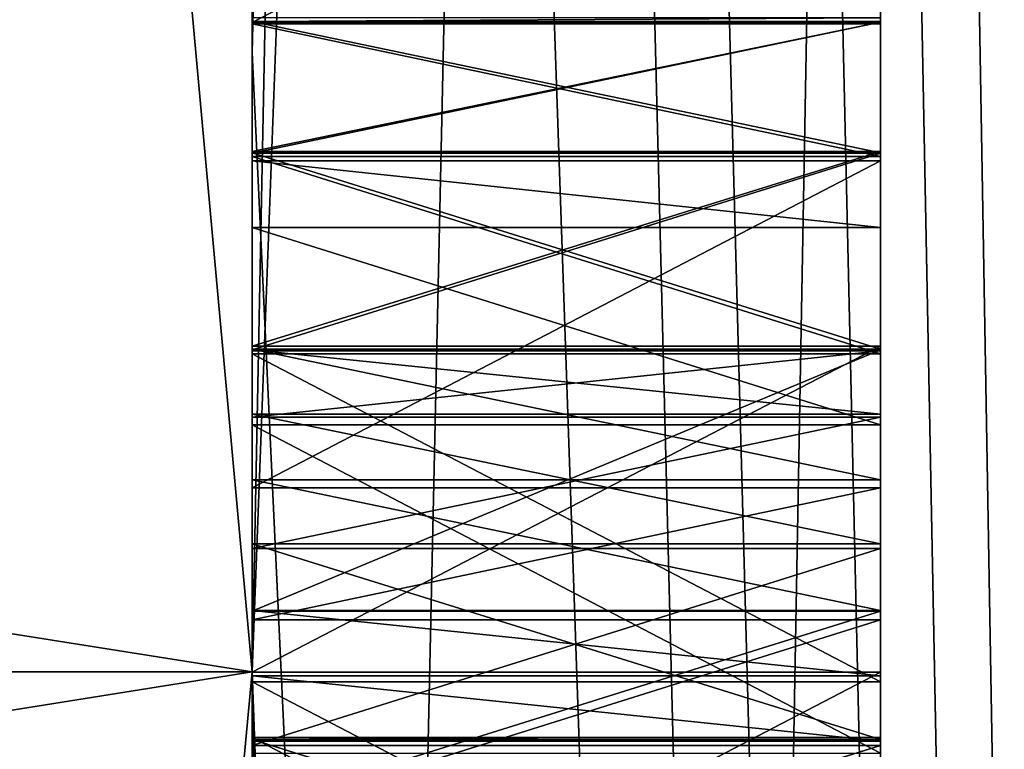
# Model space of a CAD drawing. Header units: millimetres. Extents: x -25 to 90, y -3 to 328.
# Tile 52 of 139: x 40.463 to 40.62, y 49.988 to 50.104. Entities that reach past the tile are written whole.
import ezdxf

# ---------------------------------------------------------------- set-up
doc = ezdxf.new("R2010")
doc.units = ezdxf.units.MM
doc.header["$LTSCALE"] = 65.185185
for name, color, linetype in [('100', 7, 'CONTINUOUS'), ('101', 7, 'CONTINUOUS'), ('112', 7, 'CONTINUOUS'), ('115', 7, 'CONTINUOUS'), ('116', 7, 'CONTINUOUS'), ('119', 7, 'CONTINUOUS'), ('120', 7, 'CONTINUOUS'), ('139', 7, 'CONTINUOUS'), ('140', 7, 'CONTINUOUS'), ('141', 7, 'CONTINUOUS'), ('153', 7, 'CONTINUOUS'), ('154', 7, 'CONTINUOUS'), ('155', 7, 'CONTINUOUS'), ('156', 7, 'CONTINUOUS'), ('157', 7, 'CONTINUOUS'), ('158', 7, 'CONTINUOUS'), ('173', 7, 'CONTINUOUS'), ('174', 7, 'CONTINUOUS'), ('175', 7, 'CONTINUOUS'), ('176', 7, 'CONTINUOUS'), ('177', 7, 'CONTINUOUS'), ('178', 7, 'CONTINUOUS'), ('179', 7, 'CONTINUOUS'), ('180', 7, 'CONTINUOUS'), ('181', 7, 'CONTINUOUS'), ('182', 7, 'CONTINUOUS'), ('183', 7, 'CONTINUOUS'), ('184', 7, 'CONTINUOUS'), ('196', 7, 'CONTINUOUS'), ('197', 7, 'CONTINUOUS'), ('198', 7, 'CONTINUOUS'), ('3', 7, 'CONTINUOUS'), ('301', 7, 'CONTINUOUS'), ('302', 7, 'CONTINUOUS'), ('303', 7, 'CONTINUOUS'), ('304', 7, 'CONTINUOUS'), ('305', 7, 'CONTINUOUS'), ('306', 7, 'CONTINUOUS'), ('307', 7, 'CONTINUOUS'), ('308', 7, 'CONTINUOUS'), ('309', 7, 'CONTINUOUS'), ('328', 7, 'CONTINUOUS'), ('329', 7, 'CONTINUOUS'), ('330', 7, 'CONTINUOUS'), ('331', 7, 'CONTINUOUS'), ('332', 7, 'CONTINUOUS'), ('333', 7, 'CONTINUOUS'), ('397', 7, 'CONTINUOUS'), ('399', 7, 'CONTINUOUS'), ('4', 7, 'CONTINUOUS'), ('404', 7, 'CONTINUOUS'), ('405', 7, 'CONTINUOUS'), ('7', 7, 'CONTINUOUS'), ('728', 7, 'CONTINUOUS'), ('732', 7, 'CONTINUOUS'), ('733', 7, 'CONTINUOUS')]:
    doc.layers.add(name, color=color, linetype=linetype)

msp = doc.modelspace()

# ---------------------------------------------------------------- linework, layer by layer
at = {"layer": '100', "linetype": 'CONTINUOUS'}
for points in [[(40.5, 50, 21), (40.5, 56.4896, 19.97211), (0, 50, 21), (40.5, 50, 21)], [(0, 50, 21), (40.5, 56.4896, 19.97211), (6.77754, 55.3709, 20.30156), (0, 50, 21)], [(40.5, 56.4896, -19.97211), (40.5, 50, -21), (6.78023, 55.37303, -20.301), (40.5, 56.4896, -19.97211)], [(40.5, 50, -21), (0, 50, -21), (6.78023, 55.37303, -20.301), (40.5, 50, -21)]]:
    msp.add_3dface(points, dxfattribs=at)
at = {"layer": '101', "linetype": 'CONTINUOUS'}
for points in [[(40.5, 50, -21), (40.5, 43.5104, -19.97211), (0, 50, -21), (40.5, 50, -21)], [(0, 50, -21), (40.5, 43.5104, -19.97211), (6.77754, 44.62909, -20.30156), (0, 50, -21)], [(40.5, 50, 21), (0, 50, 21), (6.77732, 44.62926, 20.30161), (40.5, 50, 21)], [(40.5, 43.5104, 19.97211), (40.5, 50, 21), (6.77732, 44.62926, 20.30161), (40.5, 43.5104, 19.97211)]]:
    msp.add_3dface(points, dxfattribs=at)
at = {"layer": '112', "linetype": 'CONTINUOUS'}
for points in [[(40.5, 55.03648, -15.49483), (40.5, 55.22419, -16.07227), (40.5, 50, -16.29282), (40.5, 55.03648, -15.49483)], [(40.5, 50, -16.29282), (40.5, 55.22419, -16.07227), (40.5, 50.61444, -16.33848), (40.5, 50, -16.29282)], [(40.5, 50, 16.29282), (40.5, 55.22419, 16.07227), (40.5, 55.03648, 15.49483), (40.5, 50, 16.29282)], [(40.5, 55.22419, 16.07227), (40.5, 50, 16.29282), (40.5, 49.35431, 16.3381), (40.5, 55.22419, 16.07227)], [(40.5, 50.54157, 16.34106), (40.5, 55.22419, 16.07227), (40.5, 49.40637, 16.33962), (40.5, 50.54157, 16.34106)], [(40.5, 55.22419, 16.07227), (40.5, 49.35431, 16.3381), (40.5, 49.40637, 16.33962), (40.5, 55.22419, 16.07227)], [(40.5, 52.64471, -16.69178), (40.5, 50, -16.9), (40.5, 50.62186, -16.83853), (40.5, 52.64471, -16.69178)], [(40.5, 50, 16.9), (40.5, 52.64471, 16.69178), (40.5, 50.43224, 16.84472), (40.5, 50, 16.9)], [(40.5, 50.62186, -16.83853), (40.5, 50, -16.9), (40.5, 50.58022, -16.84002), (40.5, 50.62186, -16.83853)], [(40.5, 44.77581, -16.07227), (40.5, 50, -16.29282), (40.5, 50.61444, -16.33848), (40.5, 44.77581, -16.07227)], [(40.5, 50.55198, -16.34071), (40.5, 44.77581, -16.07227), (40.5, 50.61444, -16.33848), (40.5, 50.55198, -16.34071)], [(40.5, 50, -16.9), (40.5, 50.32013, -16.84707), (40.5, 50.58022, -16.84002), (40.5, 50, -16.9)], [(40.5, 49.47925, -16.34176), (40.5, 44.77581, -16.07227), (40.5, 50.55198, -16.34071), (40.5, 49.47925, -16.34176)], [(40.5, 50.31248, -16.34713), (40.5, 49.47925, -16.34176), (40.5, 50.55198, -16.34071), (40.5, 50.31248, -16.34713)], [(40.5, 50.48951, 16.34268), (40.5, 50.54157, 16.34106), (40.5, 49.5209, 16.34298), (40.5, 50.48951, 16.34268)], [(40.5, 49.5209, 16.34298), (40.5, 50.54157, 16.34106), (40.5, 49.40637, 16.33962), (40.5, 49.5209, 16.34298)], [(40.5, 50.29165, 16.34742), (40.5, 50.48951, 16.34268), (40.5, 49.58338, 16.34481), (40.5, 50.29165, 16.34742)], [(40.5, 49.58338, 16.34481), (40.5, 50.48951, 16.34268), (40.5, 49.5209, 16.34298), (40.5, 49.58338, 16.34481)], [(40.5, 50.39059, 16.84602), (40.5, 50, 16.9), (40.5, 50.43224, 16.84472), (40.5, 50.39059, 16.84602)], [(40.5, 50, 16.9), (40.5, 50.39059, 16.84602), (40.5, 50.2477, 16.8482), (40.5, 50, 16.9)], [(40.5, 50.32013, -16.84707), (40.5, 50, -16.9), (40.5, 50.25764, -16.84803), (40.5, 50.32013, -16.84707)], [(40.5, 49.54172, -16.34391), (40.5, 49.47925, -16.34176), (40.5, 50.31248, -16.34713), (40.5, 49.54172, -16.34391)], [(40.5, 49.54172, -16.34391), (40.5, 50.31248, -16.34713), (40.5, 50.24999, -16.34809), (40.5, 49.54172, -16.34391)], [(40.5, 50.23958, 16.34827), (40.5, 50.29165, 16.34742), (40.5, 49.77083, 16.34953), (40.5, 50.23958, 16.34827)], [(40.5, 49.77083, 16.34953), (40.5, 50.29165, 16.34742), (40.5, 49.58338, 16.34481), (40.5, 49.77083, 16.34953)], [(40.5, 50, -16.9), (40.5, 49.93495, -16.84989), (40.5, 50.25764, -16.84803), (40.5, 50, -16.9)], [(40.5, 49.98709, -16.83951), (40.5, 50.03933, -16.80787), (40.5, 50.25764, -16.84803), (40.5, 49.98709, -16.83951)], [(40.5, 50.25764, -16.84803), (40.5, 50.03933, -16.80787), (40.5, 50.194, -16.77453), (40.5, 50.25764, -16.84803)], [(40.5, 49.93495, -16.84989), (40.5, 49.98709, -16.83951), (40.5, 50.25764, -16.84803), (40.5, 49.93495, -16.84989)], [(40.5, 50.10346, -16.48904), (40.5, 50.0829, -16.43574), (40.5, 50.25633, -16.76293), (40.5, 50.10346, -16.48904)], [(40.5, 50.25633, -16.76293), (40.5, 50.0829, -16.43574), (40.5, 50.24999, -16.34809), (40.5, 50.25633, -16.76293)], [(40.5, 50.10319, -16.54223), (40.5, 50.10346, -16.48904), (40.5, 50.25633, -16.76293), (40.5, 50.10319, -16.54223)], [(40.5, 50.1927, -16.68943), (40.5, 50.10319, -16.54223), (40.5, 50.25633, -16.76293), (40.5, 50.1927, -16.68943)], [(40.5, 49.89583, -16.34968), (40.5, 49.54172, -16.34391), (40.5, 50.24999, -16.34809), (40.5, 49.89583, -16.34968)], [(40.5, 49.94792, -16.34995), (40.5, 49.89583, -16.34968), (40.5, 50.24999, -16.34809), (40.5, 49.94792, -16.34995)], [(40.5, 49.99995, -16.36085), (40.5, 49.94792, -16.34995), (40.5, 50.24999, -16.34809), (40.5, 49.99995, -16.36085)], [(40.5, 50.05187, -16.39303), (40.5, 49.99995, -16.36085), (40.5, 50.24999, -16.34809), (40.5, 50.05187, -16.39303)], [(40.5, 50.0829, -16.43574), (40.5, 50.05187, -16.39303), (40.5, 50.24999, -16.34809), (40.5, 50.0829, -16.43574)], [(40.5, 50.24683, 16.79501), (40.5, 50, 16.9), (40.5, 50.2477, 16.8482), (40.5, 50.24683, 16.79501)], [(40.5, 50, 16.9), (40.5, 50.24683, 16.79501), (40.5, 50.15549, 16.69081), (40.5, 50, 16.9)], [(40.5, 50.10417, 16.35027), (40.5, 50.23958, 16.34827), (40.5, 49.98958, 16.35002), (40.5, 50.10417, 16.35027)], [(40.5, 49.98958, 16.35002), (40.5, 50.23958, 16.34827), (40.5, 49.9375, 16.3499), (40.5, 49.98958, 16.35002)], [(40.5, 49.9375, 16.3499), (40.5, 50.23958, 16.34827), (40.5, 49.82292, 16.34965), (40.5, 49.9375, 16.3499)], [(40.5, 49.82292, 16.34965), (40.5, 50.23958, 16.34827), (40.5, 49.77083, 16.34953), (40.5, 49.82292, 16.34965)], [(40.5, 50.0708, -16.76547), (40.5, 50.08138, -16.73361), (40.5, 50.194, -16.77453), (40.5, 50.0708, -16.76547)], [(40.5, 50.194, -16.77453), (40.5, 50.08138, -16.73361), (40.5, 50.1927, -16.68943), (40.5, 50.194, -16.77453)], [(40.5, 50.03933, -16.80787), (40.5, 50.0708, -16.76547), (40.5, 50.194, -16.77453), (40.5, 50.03933, -16.80787)], [(40.5, 50.05067, -16.62707), (40.5, 50.08208, -16.59531), (40.5, 50.1927, -16.68943), (40.5, 50.05067, -16.62707)], [(40.5, 50.08208, -16.59531), (40.5, 50.10319, -16.54223), (40.5, 50.1927, -16.68943), (40.5, 50.08208, -16.59531)], [(40.5, 49.99843, -16.65872), (40.5, 50.05067, -16.62707), (40.5, 50.1927, -16.68943), (40.5, 49.99843, -16.65872)], [(40.5, 49.94629, -16.66909), (40.5, 49.99843, -16.65872), (40.5, 50.1927, -16.68943), (40.5, 49.94629, -16.66909)], [(40.5, 49.89421, -16.66883), (40.5, 49.94629, -16.66909), (40.5, 50.1927, -16.68943), (40.5, 49.89421, -16.66883)], [(40.5, 49.78988, -16.70021), (40.5, 49.89421, -16.66883), (40.5, 50.1927, -16.68943), (40.5, 49.78988, -16.70021)], [(40.5, 50.08138, -16.73361), (40.5, 49.78988, -16.70021), (40.5, 50.1927, -16.68943), (40.5, 50.08138, -16.73361)], [(40.5, 50.10341, 16.6907), (40.5, 50, 16.9), (40.5, 50.15549, 16.69081), (40.5, 50.10341, 16.6907)], [(40.5, 50.10357, 16.61623), (40.5, 50.10417, 16.35027), (40.5, 49.98901, 16.60534), (40.5, 50.10357, 16.61623)], [(40.5, 49.98901, 16.60534), (40.5, 50.10417, 16.35027), (40.5, 49.98958, 16.35002), (40.5, 49.98901, 16.60534)], [(40.5, 50.08269, 16.63746), (40.5, 50.10357, 16.61623), (40.5, 50.00978, 16.6373), (40.5, 50.08269, 16.63746)], [(40.5, 50.00978, 16.6373), (40.5, 50.10357, 16.61623), (40.5, 49.99938, 16.62664), (40.5, 50.00978, 16.6373)], [(40.5, 49.99938, 16.62664), (40.5, 50.10357, 16.61623), (40.5, 49.98901, 16.60534), (40.5, 49.99938, 16.62664)], [(40.5, 50.10348, 16.65878), (40.5, 50.0826, 16.68001), (40.5, 50.10341, 16.6907), (40.5, 50.10348, 16.65878)], [(40.5, 50.05132, 16.69058), (40.5, 50, 16.9), (40.5, 50.10341, 16.6907), (40.5, 50.05132, 16.69058)], [(40.5, 50.0826, 16.68001), (40.5, 50.05132, 16.69058), (40.5, 50.10341, 16.6907), (40.5, 50.0826, 16.68001)], [(40.5, 50.05142, 16.64803), (40.5, 50.08269, 16.63746), (40.5, 50.03059, 16.64798), (40.5, 50.05142, 16.64803)], [(40.5, 50.03059, 16.64798), (40.5, 50.08269, 16.63746), (40.5, 50.00978, 16.6373), (40.5, 50.03059, 16.64798)], [(40.5, 50.0293, -16.73335), (40.5, 49.78988, -16.70021), (40.5, 50.08138, -16.73361), (40.5, 50.0293, -16.73335)], [(40.5, 50.00966, 16.69049), (40.5, 50, 16.9), (40.5, 50.05132, 16.69058), (40.5, 50.00966, 16.69049)], [(40.5, 49.80013, -16.73218), (40.5, 49.78988, -16.70021), (40.5, 50.0293, -16.73335), (40.5, 49.80013, -16.73218)], [(40.5, 49.8208, -16.7642), (40.5, 49.80013, -16.73218), (40.5, 50.0293, -16.73335), (40.5, 49.8208, -16.7642)], [(40.5, 50.0083, -16.76515), (40.5, 49.8208, -16.7642), (40.5, 50.0293, -16.73335), (40.5, 50.0083, -16.76515)], [(40.5, 49.88466, 16.69021), (40.5, 50, 16.9), (40.5, 50.00966, 16.69049), (40.5, 49.88466, 16.69021)], [(40.5, 49.97843, 16.67978), (40.5, 49.88466, 16.69021), (40.5, 50.00966, 16.69049), (40.5, 49.97843, 16.67978)], [(40.5, 49.85194, -16.78563), (40.5, 49.8208, -16.7642), (40.5, 50.0083, -16.76515), (40.5, 49.85194, -16.78563)], [(40.5, 49.97694, -16.78627), (40.5, 49.85194, -16.78563), (40.5, 50.0083, -16.76515), (40.5, 49.97694, -16.78627)], [(40.5, 50, -16.29282), (40.5, 44.77581, -16.07227), (40.5, 44.96352, -15.49483), (40.5, 50, -16.29282)], [(40.5, 50, -16.9), (40.5, 47.35529, -16.69178), (40.5, 49.46205, -16.84146), (40.5, 50, -16.9)], [(40.5, 50, -16.9), (40.5, 49.46205, -16.84146), (40.5, 49.52452, -16.84361), (40.5, 50, -16.9)], [(40.5, 50, -16.9), (40.5, 49.52452, -16.84361), (40.5, 49.89329, -16.84967), (40.5, 50, -16.9)], [(40.5, 49.93495, -16.84989), (40.5, 50, -16.9), (40.5, 49.89329, -16.84967), (40.5, 49.93495, -16.84989)], [(40.5, 44.77581, 16.07227), (40.5, 50, 16.9), (40.5, 49.42794, 16.67018), (40.5, 44.77581, 16.07227)], [(40.5, 49.84299, 16.69012), (40.5, 50, 16.9), (40.5, 49.88466, 16.69021), (40.5, 49.84299, 16.69012)], [(40.5, 50, 16.9), (40.5, 49.84299, 16.69012), (40.5, 49.55258, 16.68448), (40.5, 50, 16.9)], [(40.5, 49.42794, 16.67018), (40.5, 50, 16.9), (40.5, 49.4901, 16.68265), (40.5, 49.42794, 16.67018)], [(40.5, 49.4901, 16.68265), (40.5, 50, 16.9), (40.5, 49.55258, 16.68448), (40.5, 49.4901, 16.68265)], [(40.5, 44.96352, 15.49483), (40.5, 44.77581, 16.07227), (40.5, 50, 16.29282), (40.5, 44.96352, 15.49483)], [(40.5, 50, 16.29282), (40.5, 44.77581, 16.07227), (40.5, 49.35431, 16.3381), (40.5, 50, 16.29282)]]:
    msp.add_3dface(points, dxfattribs=at)
at = {"layer": '115', "linetype": 'CONTINUOUS'}
for points in [[(40.5, 45.30261, -19.31948), (40.5, 57.08937, -18.57549), (40.71787, 57.15094, -18.7652), (40.5, 45.30261, -19.31948)], [(40.5, 45.30261, -19.31948), (40.71787, 57.15094, -18.7652), (40.71787, 45.24081, -19.50945), (40.5, 45.30261, -19.31948)], [(40.5, 57.08937, 18.57549), (40.5, 45.30261, 19.31948), (40.71787, 57.15094, 18.7652), (40.5, 57.08937, 18.57549)], [(40.5, 45.30261, 19.31948), (40.71787, 45.24081, 19.50945), (40.71787, 57.15094, 18.7652), (40.5, 45.30261, 19.31948)]]:
    msp.add_3dface(points, dxfattribs=at)
at = {"layer": '116', "linetype": 'CONTINUOUS'}
for points in [[(40.5, 56.93018, 17.45206), (40.68118, 57.03009, 17.19714), (40.68118, 46.24891, 18.19596), (40.5, 56.93018, 17.45206)], [(40.5, 51.4969, -18.71794), (40.5, 50.09863, -18.77744), (40.68118, 57.03009, -17.19714), (40.5, 51.4969, -18.71794)], [(40.5, 50.09863, -18.77744), (40.5, 48.69976, -18.73263), (40.68118, 57.03009, -17.19714), (40.5, 50.09863, -18.77744)], [(40.5, 48.69976, -18.73263), (40.68118, 46.24891, -18.19596), (40.68118, 57.03009, -17.19714), (40.5, 48.69976, -18.73263)], [(40.5, 55.61103, 17.91977), (40.5, 56.93018, 17.45206), (40.68118, 46.24891, 18.19596), (40.5, 55.61103, 17.91977)], [(40.5, 54.26082, 18.2879), (40.5, 55.61103, 17.91977), (40.68118, 46.24891, 18.19596), (40.5, 54.26082, 18.2879)], [(40.5, 52.88685, 18.55446), (40.5, 54.26082, 18.2879), (40.68118, 46.24891, 18.19596), (40.5, 52.88685, 18.55446)], [(40.5, 51.4969, 18.71794), (40.5, 52.88685, 18.55446), (40.68118, 46.24891, 18.19596), (40.5, 51.4969, 18.71794)], [(40.5, 50.09863, 18.77744), (40.5, 51.4969, 18.71794), (40.68118, 46.24891, 18.19596), (40.5, 50.09863, 18.77744)], [(40.5, 48.69976, 18.73263), (40.5, 50.09863, 18.77744), (40.68118, 46.24891, 18.19596), (40.5, 48.69976, 18.73263)]]:
    msp.add_3dface(points, dxfattribs=at)
at = {"layer": '119', "linetype": 'CONTINUOUS'}
for points in [[(40.7, 55.28419, -16.26307), (40.7, 44.71581, -16.26307), (40.5, 52.64471, -16.69178), (40.7, 55.28419, -16.26307)], [(40.7, 44.71581, -16.26307), (40.5, 50, -16.9), (40.5, 52.64471, -16.69178), (40.7, 44.71581, -16.26307)], [(40.7, 44.71581, -16.26307), (40.5, 47.35529, -16.69178), (40.5, 50, -16.9), (40.7, 44.71581, -16.26307)]]:
    msp.add_3dface(points, dxfattribs=at)
at = {"layer": '120', "linetype": 'CONTINUOUS'}
for points in [[(40.5, 52.64471, 16.69178), (40.5, 50, 16.9), (40.7, 55.28419, 16.26307), (40.5, 52.64471, 16.69178)], [(40.5, 50, 16.9), (40.7, 44.71581, 16.26307), (40.7, 55.28419, 16.26307), (40.5, 50, 16.9)], [(40.5, 50, 16.9), (40.5, 44.77581, 16.07227), (40.7, 44.71581, 16.26307), (40.5, 50, 16.9)]]:
    msp.add_3dface(points, dxfattribs=at)
at = {"layer": '139', "linetype": 'CONTINUOUS'}
for points in [[(40.5, 50.08208, -16.59531), (40.5, 50.05067, -16.62707), (40.6, 50.05067, -16.62707), (40.5, 50.08208, -16.59531)], [(40.6, 50.08208, -16.59531), (40.5, 50.08208, -16.59531), (40.6, 50.05067, -16.62707), (40.6, 50.08208, -16.59531)]]:
    msp.add_3dface(points, dxfattribs=at)
at = {"layer": '140', "linetype": 'CONTINUOUS'}
for points in [[(40.5, 50.05067, -16.62707), (40.5, 49.99843, -16.65872), (40.6, 49.99843, -16.65872), (40.5, 50.05067, -16.62707)], [(40.6, 50.05067, -16.62707), (40.5, 50.05067, -16.62707), (40.6, 49.99843, -16.65872), (40.6, 50.05067, -16.62707)]]:
    msp.add_3dface(points, dxfattribs=at)
at = {"layer": '141', "linetype": 'CONTINUOUS'}
for points in [[(40.5, 49.99843, -16.65872), (40.5, 49.94629, -16.66909), (40.6, 49.94629, -16.66909), (40.5, 49.99843, -16.65872)], [(40.6, 49.99843, -16.65872), (40.5, 49.99843, -16.65872), (40.6, 49.94629, -16.66909), (40.6, 49.99843, -16.65872)]]:
    msp.add_3dface(points, dxfattribs=at)
at = {"layer": '153', "linetype": 'CONTINUOUS'}
for points in [[(40.5, 49.97694, -16.78627), (40.5, 50.0083, -16.76515), (40.6, 50.0083, -16.76515), (40.5, 49.97694, -16.78627)], [(40.6, 49.97694, -16.78627), (40.5, 49.97694, -16.78627), (40.6, 50.0083, -16.76515), (40.6, 49.97694, -16.78627)]]:
    msp.add_3dface(points, dxfattribs=at)
at = {"layer": '154', "linetype": 'CONTINUOUS'}
for points in [[(40.5, 50.0083, -16.76515), (40.5, 50.0293, -16.73335), (40.6, 50.0293, -16.73335), (40.5, 50.0083, -16.76515)], [(40.6, 50.0083, -16.76515), (40.5, 50.0083, -16.76515), (40.6, 50.0293, -16.73335), (40.6, 50.0083, -16.76515)]]:
    msp.add_3dface(points, dxfattribs=at)
at = {"layer": '155', "linetype": 'CONTINUOUS'}
for points in [[(40.5, 50.0293, -16.73335), (40.5, 50.08138, -16.73361), (40.6, 50.08138, -16.73361), (40.5, 50.0293, -16.73335)], [(40.6, 50.0293, -16.73335), (40.5, 50.0293, -16.73335), (40.6, 50.08138, -16.73361), (40.6, 50.0293, -16.73335)]]:
    msp.add_3dface(points, dxfattribs=at)
at = {"layer": '156', "linetype": 'CONTINUOUS'}
for points in [[(40.5, 50.08138, -16.73361), (40.5, 50.0708, -16.76547), (40.6, 50.0708, -16.76547), (40.5, 50.08138, -16.73361)], [(40.6, 50.08138, -16.73361), (40.5, 50.08138, -16.73361), (40.6, 50.0708, -16.76547), (40.6, 50.08138, -16.73361)]]:
    msp.add_3dface(points, dxfattribs=at)
at = {"layer": '157', "linetype": 'CONTINUOUS'}
for points in [[(40.5, 50.0708, -16.76547), (40.5, 50.03933, -16.80787), (40.6, 50.03933, -16.80787), (40.5, 50.0708, -16.76547)], [(40.6, 50.0708, -16.76547), (40.5, 50.0708, -16.76547), (40.6, 50.03933, -16.80787), (40.6, 50.0708, -16.76547)]]:
    msp.add_3dface(points, dxfattribs=at)
at = {"layer": '158', "linetype": 'CONTINUOUS'}
for points in [[(40.5, 50.03933, -16.80787), (40.5, 49.98709, -16.83951), (40.6, 49.98709, -16.83951), (40.5, 50.03933, -16.80787)], [(40.6, 50.03933, -16.80787), (40.5, 50.03933, -16.80787), (40.6, 49.98709, -16.83951), (40.6, 50.03933, -16.80787)]]:
    msp.add_3dface(points, dxfattribs=at)
at = {"layer": '173', "linetype": 'CONTINUOUS'}
for points in [[(40.5, 49.94792, -16.34995), (40.5, 49.99995, -16.36085), (40.6, 49.99995, -16.36085), (40.5, 49.94792, -16.34995)], [(40.6, 49.94792, -16.34995), (40.5, 49.94792, -16.34995), (40.6, 49.99995, -16.36085), (40.6, 49.94792, -16.34995)]]:
    msp.add_3dface(points, dxfattribs=at)
at = {"layer": '174', "linetype": 'CONTINUOUS'}
for points in [[(40.5, 49.99995, -16.36085), (40.5, 50.05187, -16.39303), (40.6, 50.05187, -16.39303), (40.5, 49.99995, -16.36085)], [(40.6, 49.99995, -16.36085), (40.5, 49.99995, -16.36085), (40.6, 50.05187, -16.39303), (40.6, 49.99995, -16.36085)]]:
    msp.add_3dface(points, dxfattribs=at)
at = {"layer": '175', "linetype": 'CONTINUOUS'}
for points in [[(40.5, 50.05187, -16.39303), (40.5, 50.0829, -16.43574), (40.6, 50.0829, -16.43574), (40.5, 50.05187, -16.39303)], [(40.6, 50.05187, -16.39303), (40.5, 50.05187, -16.39303), (40.6, 50.0829, -16.43574), (40.6, 50.05187, -16.39303)]]:
    msp.add_3dface(points, dxfattribs=at)
at = {"layer": '176', "linetype": 'CONTINUOUS'}
for points in [[(40.5, 50.0829, -16.43574), (40.5, 50.10346, -16.48904), (40.6, 50.10346, -16.48904), (40.5, 50.0829, -16.43574)], [(40.6, 50.0829, -16.43574), (40.5, 50.0829, -16.43574), (40.6, 50.10346, -16.48904), (40.6, 50.0829, -16.43574)]]:
    msp.add_3dface(points, dxfattribs=at)
at = {"layer": '177', "linetype": 'CONTINUOUS'}
for points in [[(40.5, 50.10346, -16.48904), (40.5, 50.10319, -16.54223), (40.6, 50.10319, -16.54223), (40.5, 50.10346, -16.48904)], [(40.6, 50.10346, -16.48904), (40.5, 50.10346, -16.48904), (40.6, 50.10319, -16.54223), (40.6, 50.10346, -16.48904)]]:
    msp.add_3dface(points, dxfattribs=at)
at = {"layer": '178', "linetype": 'CONTINUOUS'}
for points in [[(40.5, 50.10319, -16.54223), (40.5, 50.08208, -16.59531), (40.6, 50.08208, -16.59531), (40.5, 50.10319, -16.54223)], [(40.5, 50.10319, -16.54223), (40.6, 50.08208, -16.59531), (40.6, 50.10319, -16.54223), (40.5, 50.10319, -16.54223)]]:
    msp.add_3dface(points, dxfattribs=at)
at = {"layer": '179', "linetype": 'CONTINUOUS'}
for points in [[(40.6, 50.04058, -16.56319), (40.5, 50.04058, -16.56319), (40.6, 50.05116, -16.53133), (40.6, 50.04058, -16.56319)], [(40.6, 50.05116, -16.53133), (40.5, 50.04058, -16.56319), (40.5, 50.05116, -16.53133), (40.6, 50.05116, -16.53133)]]:
    msp.add_3dface(points, dxfattribs=at)
at = {"layer": '180', "linetype": 'CONTINUOUS'}
for points in [[(40.6, 50.05116, -16.53133), (40.5, 50.05116, -16.53133), (40.6, 50.05132, -16.49941), (40.6, 50.05116, -16.53133)], [(40.6, 50.05132, -16.49941), (40.5, 50.05116, -16.53133), (40.5, 50.05132, -16.49941), (40.6, 50.05132, -16.49941)]]:
    msp.add_3dface(points, dxfattribs=at)
at = {"layer": '181', "linetype": 'CONTINUOUS'}
for points in [[(40.6, 50.05132, -16.49941), (40.5, 50.05132, -16.49941), (40.6, 50.04107, -16.46744), (40.6, 50.05132, -16.49941)], [(40.6, 50.04107, -16.46744), (40.5, 50.05132, -16.49941), (40.5, 50.04107, -16.46744), (40.6, 50.04107, -16.46744)]]:
    msp.add_3dface(points, dxfattribs=at)
at = {"layer": '182', "linetype": 'CONTINUOUS'}
for points in [[(40.6, 50.04107, -16.46744), (40.5, 50.04107, -16.46744), (40.6, 50.0204, -16.43542), (40.6, 50.04107, -16.46744)], [(40.6, 50.0204, -16.43542), (40.5, 50.04107, -16.46744), (40.5, 50.0204, -16.43542), (40.6, 50.0204, -16.43542)]]:
    msp.add_3dface(points, dxfattribs=at)
at = {"layer": '183', "linetype": 'CONTINUOUS'}
for points in [[(40.6, 50.0204, -16.43542), (40.5, 50.0204, -16.43542), (40.6, 49.98926, -16.41399), (40.6, 50.0204, -16.43542)], [(40.6, 49.98926, -16.41399), (40.5, 50.0204, -16.43542), (40.5, 49.98926, -16.41399), (40.6, 49.98926, -16.41399)]]:
    msp.add_3dface(points, dxfattribs=at)
at = {"layer": '184', "linetype": 'CONTINUOUS'}
for points in [[(40.6, 49.98926, -16.41399), (40.5, 49.98926, -16.41399), (40.6, 49.95806, -16.40319), (40.6, 49.98926, -16.41399)], [(40.6, 49.95806, -16.40319), (40.5, 49.98926, -16.41399), (40.5, 49.95806, -16.40319), (40.6, 49.95806, -16.40319)]]:
    msp.add_3dface(points, dxfattribs=at)
at = {"layer": '196', "linetype": 'CONTINUOUS'}
for points in [[(40.6, 49.95698, -16.61595), (40.5, 49.95698, -16.61595), (40.6, 49.98828, -16.60548), (40.6, 49.95698, -16.61595)], [(40.6, 49.98828, -16.60548), (40.5, 49.95698, -16.61595), (40.5, 49.98828, -16.60548), (40.6, 49.98828, -16.60548)]]:
    msp.add_3dface(points, dxfattribs=at)
at = {"layer": '197', "linetype": 'CONTINUOUS'}
for points in [[(40.6, 49.98828, -16.60548), (40.5, 49.98828, -16.60548), (40.6, 50.01964, -16.58436), (40.6, 49.98828, -16.60548)], [(40.6, 50.01964, -16.58436), (40.5, 49.98828, -16.60548), (40.5, 50.01964, -16.58436), (40.6, 50.01964, -16.58436)]]:
    msp.add_3dface(points, dxfattribs=at)
at = {"layer": '198', "linetype": 'CONTINUOUS'}
for points in [[(40.5, 50.04058, -16.56319), (40.6, 50.04058, -16.56319), (40.5, 50.01964, -16.58436), (40.5, 50.04058, -16.56319)], [(40.6, 50.04058, -16.56319), (40.6, 50.01964, -16.58436), (40.5, 50.01964, -16.58436), (40.6, 50.04058, -16.56319)]]:
    msp.add_3dface(points, dxfattribs=at)
at = {"layer": '3', "color": 7, "linetype": 'CONTINUOUS', "true_color": 0x0833a0}
for points in [[(39.5, 50, 18.75), (39.5, 61.02112, 15.16896), (40.5, 50, 18.75), (39.5, 50, 18.75)], [(40.5, 50, 18.75), (39.5, 61.02112, 15.16896), (40.5, 51.47104, 18.6922), (40.5, 50, 18.75)], [(39.5, 61.02112, -15.16896), (39.5, 50, -18.75), (40.5, 61.02109, -15.16898), (39.5, 61.02112, -15.16896)], [(40.5, 61.02109, -15.16898), (39.5, 50, -18.75), (40.5, 59.79663, -15.98714), (40.5, 61.02109, -15.16898)], [(40.5, 59.79663, -15.98714), (39.5, 50, -18.75), (40.5, 58.51266, -16.7062), (40.5, 59.79663, -15.98714)], [(40.5, 58.51266, -16.7062), (39.5, 50, -18.75), (40.5, 57.17492, -17.3229), (40.5, 58.51266, -16.7062)], [(40.5, 57.17492, -17.3229), (39.5, 50, -18.75), (40.5, 55.79441, -17.83219), (40.5, 57.17492, -17.3229)], [(40.5, 55.79441, -17.83219), (39.5, 50, -18.75), (40.5, 54.37685, -18.232), (40.5, 55.79441, -17.83219)], [(40.5, 54.37685, -18.232), (39.5, 50, -18.75), (40.5, 52.93336, -18.51913), (40.5, 54.37685, -18.232)], [(40.5, 52.93336, -18.51913), (39.5, 50, -18.75), (40.5, 51.47104, -18.6922), (40.5, 52.93336, -18.51913)], [(40.5, 51.47104, -18.6922), (39.5, 50, -18.75), (40.5, 50, -18.75), (40.5, 51.47104, -18.6922)]]:
    msp.add_3dface(points, dxfattribs=at)
at = {"layer": '301', "linetype": 'CONTINUOUS'}
for points in [[(40.5, 50.10417, 16.35027), (40.5, 50.10357, 16.61623), (40.6, 50.10417, 16.35027), (40.5, 50.10417, 16.35027)], [(40.6, 50.10417, 16.35027), (40.5, 50.10357, 16.61623), (40.6, 50.10357, 16.61623), (40.6, 50.10417, 16.35027)]]:
    msp.add_3dface(points, dxfattribs=at)
at = {"layer": '302', "linetype": 'CONTINUOUS'}
for points in [[(40.5, 50.10357, 16.61623), (40.5, 50.08269, 16.63746), (40.6, 50.08269, 16.63746), (40.5, 50.10357, 16.61623)], [(40.6, 50.10357, 16.61623), (40.5, 50.10357, 16.61623), (40.6, 50.08269, 16.63746), (40.6, 50.10357, 16.61623)]]:
    msp.add_3dface(points, dxfattribs=at)
at = {"layer": '303', "linetype": 'CONTINUOUS'}
for points in [[(40.5, 50.08269, 16.63746), (40.5, 50.05142, 16.64803), (40.6, 50.05142, 16.64803), (40.5, 50.08269, 16.63746)], [(40.6, 50.08269, 16.63746), (40.5, 50.08269, 16.63746), (40.6, 50.05142, 16.64803), (40.6, 50.08269, 16.63746)]]:
    msp.add_3dface(points, dxfattribs=at)
at = {"layer": '304', "linetype": 'CONTINUOUS'}
for points in [[(40.5, 50.05142, 16.64803), (40.5, 50.03059, 16.64798), (40.6, 50.03059, 16.64798), (40.5, 50.05142, 16.64803)], [(40.6, 50.05142, 16.64803), (40.5, 50.05142, 16.64803), (40.6, 50.03059, 16.64798), (40.6, 50.05142, 16.64803)]]:
    msp.add_3dface(points, dxfattribs=at)
at = {"layer": '305', "linetype": 'CONTINUOUS'}
for points in [[(40.5, 50.03059, 16.64798), (40.5, 50.00978, 16.6373), (40.6, 50.00978, 16.6373), (40.5, 50.03059, 16.64798)], [(40.6, 50.03059, 16.64798), (40.5, 50.03059, 16.64798), (40.6, 50.00978, 16.6373), (40.6, 50.03059, 16.64798)]]:
    msp.add_3dface(points, dxfattribs=at)
at = {"layer": '306', "linetype": 'CONTINUOUS'}
for points in [[(40.5, 50.00978, 16.6373), (40.5, 49.99938, 16.62664), (40.6, 49.99938, 16.62664), (40.5, 50.00978, 16.6373)], [(40.6, 50.00978, 16.6373), (40.5, 50.00978, 16.6373), (40.6, 49.99938, 16.62664), (40.6, 50.00978, 16.6373)]]:
    msp.add_3dface(points, dxfattribs=at)
at = {"layer": '307', "linetype": 'CONTINUOUS'}
for points in [[(40.5, 49.99938, 16.62664), (40.5, 49.98901, 16.60534), (40.6, 49.98901, 16.60534), (40.5, 49.99938, 16.62664)], [(40.6, 49.99938, 16.62664), (40.5, 49.99938, 16.62664), (40.6, 49.98901, 16.60534), (40.6, 49.99938, 16.62664)]]:
    msp.add_3dface(points, dxfattribs=at)
at = {"layer": '308', "linetype": 'CONTINUOUS'}
for points in [[(40.5, 49.98901, 16.60534), (40.5, 49.98958, 16.35002), (40.6, 49.98901, 16.60534), (40.5, 49.98901, 16.60534)], [(40.6, 49.98901, 16.60534), (40.5, 49.98958, 16.35002), (40.6, 49.98958, 16.35002), (40.6, 49.98901, 16.60534)]]:
    msp.add_3dface(points, dxfattribs=at)
at = {"layer": '309', "linetype": 'CONTINUOUS'}
for points in [[(40.5, 49.98958, 16.35002), (40.5, 49.9375, 16.3499), (40.6, 49.9375, 16.3499), (40.5, 49.98958, 16.35002)], [(40.6, 49.98958, 16.35002), (40.5, 49.98958, 16.35002), (40.6, 49.9375, 16.3499), (40.6, 49.98958, 16.35002)]]:
    msp.add_3dface(points, dxfattribs=at)
at = {"layer": '328', "linetype": 'CONTINUOUS'}
for points in [[(40.5, 49.97843, 16.67978), (40.5, 50.00966, 16.69049), (40.6, 50.00966, 16.69049), (40.5, 49.97843, 16.67978)], [(40.6, 49.97843, 16.67978), (40.5, 49.97843, 16.67978), (40.6, 50.00966, 16.69049), (40.6, 49.97843, 16.67978)]]:
    msp.add_3dface(points, dxfattribs=at)
at = {"layer": '329', "linetype": 'CONTINUOUS'}
for points in [[(40.5, 50.00966, 16.69049), (40.5, 50.05132, 16.69058), (40.6, 50.05132, 16.69058), (40.5, 50.00966, 16.69049)], [(40.6, 50.00966, 16.69049), (40.5, 50.00966, 16.69049), (40.6, 50.05132, 16.69058), (40.6, 50.00966, 16.69049)]]:
    msp.add_3dface(points, dxfattribs=at)
at = {"layer": '330', "linetype": 'CONTINUOUS'}
for points in [[(40.5, 50.05132, 16.69058), (40.5, 50.0826, 16.68001), (40.6, 50.0826, 16.68001), (40.5, 50.05132, 16.69058)], [(40.6, 50.05132, 16.69058), (40.5, 50.05132, 16.69058), (40.6, 50.0826, 16.68001), (40.6, 50.05132, 16.69058)]]:
    msp.add_3dface(points, dxfattribs=at)
at = {"layer": '331', "linetype": 'CONTINUOUS'}
for points in [[(40.5, 50.0826, 16.68001), (40.5, 50.10348, 16.65878), (40.6, 50.10348, 16.65878), (40.5, 50.0826, 16.68001)], [(40.6, 50.0826, 16.68001), (40.5, 50.0826, 16.68001), (40.6, 50.10348, 16.65878), (40.6, 50.0826, 16.68001)]]:
    msp.add_3dface(points, dxfattribs=at)
at = {"layer": '332', "linetype": 'CONTINUOUS'}
for points in [[(40.5, 50.10348, 16.65878), (40.5, 50.10341, 16.6907), (40.6, 50.10341, 16.6907), (40.5, 50.10348, 16.65878)], [(40.6, 50.10348, 16.65878), (40.5, 50.10348, 16.65878), (40.6, 50.10341, 16.6907), (40.6, 50.10348, 16.65878)]]:
    msp.add_3dface(points, dxfattribs=at)
at = {"layer": '333', "linetype": 'CONTINUOUS'}
for points in [[(40.5, 50.10341, 16.6907), (40.5, 50.15549, 16.69081), (40.6, 50.15549, 16.69081), (40.5, 50.10341, 16.6907)], [(40.6, 50.10341, 16.6907), (40.5, 50.10341, 16.6907), (40.6, 50.15549, 16.69081), (40.6, 50.10341, 16.6907)]]:
    msp.add_3dface(points, dxfattribs=at)
at = {"layer": '397', "linetype": 'CONTINUOUS'}
for points in [[(40.6, 45.01876, -15.33067), (41.45359, 54.82895, -14.86197), (40.6, 54.98124, -15.33067), (40.6, 45.01876, -15.33067)], [(41.45359, 45.17105, -14.86197), (41.45359, 54.82895, -14.86197), (40.6, 45.01876, -15.33067), (41.45359, 45.17105, -14.86197)]]:
    msp.add_3dface(points, dxfattribs=at)
at = {"layer": '399', "linetype": 'CONTINUOUS'}
for points in [[(41.45359, 54.82895, 14.86197), (41.45359, 45.17105, 14.86197), (40.6, 54.98124, 15.33067), (41.45359, 54.82895, 14.86197)], [(40.6, 54.98124, 15.33067), (41.45359, 45.17105, 14.86197), (40.6, 45.01876, 15.33067), (40.6, 54.98124, 15.33067)]]:
    msp.add_3dface(points, dxfattribs=at)
at = {"layer": '4', "color": 7, "linetype": 'CONTINUOUS', "true_color": 0x0833a0}
for points in [[(40.5, 56.4896, 19.97211), (40.5, 50, 21), (40.5, 57.08937, 18.57549), (40.5, 56.4896, 19.97211)], [(40.5, 57.08937, 18.57549), (40.5, 50, 21), (40.5, 45.30261, 19.31948), (40.5, 57.08937, 18.57549)], [(40.5, 45.30261, -19.31948), (40.5, 56.4896, -19.97211), (40.5, 57.08937, -18.57549), (40.5, 45.30261, -19.31948)], [(40.5, 50, -21), (40.5, 56.4896, -19.97211), (40.5, 45.30261, -19.31948), (40.5, 50, -21)], [(40.5, 50.09863, 18.77744), (40.5, 51.47104, 18.6922), (40.5, 51.4969, 18.71794), (40.5, 50.09863, 18.77744)], [(40.5, 51.4969, -18.71794), (40.5, 51.47104, -18.6922), (40.5, 50.09863, -18.77744), (40.5, 51.4969, -18.71794)], [(40.5, 50, 18.75), (40.5, 51.47104, 18.6922), (40.5, 50.09863, 18.77744), (40.5, 50, 18.75)], [(40.5, 51.47104, -18.6922), (40.5, 50, -18.75), (40.5, 50.09863, -18.77744), (40.5, 51.47104, -18.6922)], [(40.5, 48.69976, 18.73263), (40.5, 50, 18.75), (40.5, 50.09863, 18.77744), (40.5, 48.69976, 18.73263)], [(40.5, 50.09863, -18.77744), (40.5, 50, -18.75), (40.5, 48.69976, -18.73263), (40.5, 50.09863, -18.77744)], [(40.5, 48.52896, 18.6922), (40.5, 50, 18.75), (40.5, 48.69976, 18.73263), (40.5, 48.52896, 18.6922)], [(40.5, 50, -18.75), (40.5, 38.97891, -15.16898), (40.5, 48.69976, -18.73263), (40.5, 50, -18.75)], [(40.5, 43.5104, -19.97211), (40.5, 50, -21), (40.5, 45.30261, -19.31948), (40.5, 43.5104, -19.97211)], [(40.5, 50, 21), (40.5, 43.5104, 19.97211), (40.5, 45.30261, 19.31948), (40.5, 50, 21)]]:
    msp.add_3dface(points, dxfattribs=at)
at = {"layer": '404', "linetype": 'CONTINUOUS'}
for points in [[(40.5, 55.03648, -15.49483), (40.5, 50, -16.29282), (40.6, 54.98124, -15.33067), (40.5, 55.03648, -15.49483)], [(40.5, 50, -16.29282), (40.6, 45.01876, -15.33067), (40.6, 54.98124, -15.33067), (40.5, 50, -16.29282)], [(40.5, 50, -16.29282), (40.5, 44.96352, -15.49483), (40.6, 45.01876, -15.33067), (40.5, 50, -16.29282)]]:
    msp.add_3dface(points, dxfattribs=at)
at = {"layer": '405', "linetype": 'CONTINUOUS'}
for points in [[(40.5, 50, 16.29282), (40.5, 55.03648, 15.49483), (40.6, 54.98124, 15.33067), (40.5, 50, 16.29282)], [(40.5, 50, 16.29282), (40.6, 54.98124, 15.33067), (40.6, 45.01876, 15.33067), (40.5, 50, 16.29282)], [(40.5, 44.96352, 15.49483), (40.5, 50, 16.29282), (40.6, 45.01876, 15.33067), (40.5, 44.96352, 15.49483)]]:
    msp.add_3dface(points, dxfattribs=at)
at = {"layer": '7', "color": 7, "linetype": 'CONTINUOUS', "true_color": 0x0833a0}
for points in [[(39.5, 50, 18.75), (40.5, 50, 18.75), (40.5, 48.52896, 18.6922), (39.5, 50, 18.75)], [(39.5, 50, 18.75), (40.5, 48.52896, 18.6922), (40.5, 47.06664, 18.51913), (39.5, 50, 18.75)], [(39.5, 50, 18.75), (40.5, 47.06664, 18.51913), (40.5, 45.62315, 18.232), (39.5, 50, 18.75)], [(39.5, 50, 18.75), (40.5, 45.62315, 18.232), (40.5, 44.20559, 17.83219), (39.5, 50, 18.75)], [(39.5, 50, 18.75), (40.5, 44.20559, 17.83219), (40.5, 42.82508, 17.3229), (39.5, 50, 18.75)], [(39.5, 50, 18.75), (40.5, 42.82508, 17.3229), (40.5, 41.48734, 16.7062), (39.5, 50, 18.75)], [(39.5, 50, 18.75), (40.5, 41.48734, 16.7062), (40.5, 40.20337, 15.98714), (39.5, 50, 18.75)], [(39.5, 50, 18.75), (40.5, 40.20337, 15.98714), (40.5, 38.97891, 15.16898), (39.5, 50, 18.75)], [(39.5, 50, 18.75), (40.5, 38.97891, 15.16898), (39.5, 38.97888, 15.16896), (39.5, 50, 18.75)], [(40.5, 50, -18.75), (39.5, 50, -18.75), (39.5, 38.97888, -15.16896), (40.5, 50, -18.75)], [(40.5, 38.97891, -15.16898), (40.5, 50, -18.75), (39.5, 38.97888, -15.16896), (40.5, 38.97891, -15.16898)]]:
    msp.add_3dface(points, dxfattribs=at)
at = {"layer": '728', "linetype": 'CONTINUOUS'}
for points in [[(40.5, 50.05132, -16.49941), (40.5, 50.05116, -16.53133), (40.5, 50.04107, -16.46744), (40.5, 50.05132, -16.49941)], [(40.5, 50.05116, -16.53133), (40.5, 50.04058, -16.56319), (40.5, 50.04107, -16.46744), (40.5, 50.05116, -16.53133)], [(40.5, 50.04107, -16.46744), (40.5, 50.04058, -16.56319), (40.5, 50.0204, -16.43542), (40.5, 50.04107, -16.46744)], [(40.5, 50.0204, -16.43542), (40.5, 50.04058, -16.56319), (40.5, 50.01964, -16.58436), (40.5, 50.0204, -16.43542)], [(40.5, 49.98926, -16.41399), (40.5, 50.0204, -16.43542), (40.5, 50.01964, -16.58436), (40.5, 49.98926, -16.41399)], [(40.5, 49.98828, -16.60548), (40.5, 49.98926, -16.41399), (40.5, 50.01964, -16.58436), (40.5, 49.98828, -16.60548)], [(40.5, 49.95806, -16.40319), (40.5, 49.98926, -16.41399), (40.5, 49.98828, -16.60548), (40.5, 49.95806, -16.40319)], [(40.5, 49.95698, -16.61595), (40.5, 49.95806, -16.40319), (40.5, 49.98828, -16.60548), (40.5, 49.95698, -16.61595)]]:
    msp.add_3dface(points, dxfattribs=at)
at = {"layer": '732', "linetype": 'CONTINUOUS'}
for points in [[(40.6, 50.0829, -16.43574), (40.6, 50.10346, -16.48904), (40.6, 50.04107, -16.46744), (40.6, 50.0829, -16.43574)], [(40.6, 50.10346, -16.48904), (40.6, 50.10319, -16.54223), (40.6, 50.05132, -16.49941), (40.6, 50.10346, -16.48904)], [(40.6, 50.10346, -16.48904), (40.6, 50.05132, -16.49941), (40.6, 50.04107, -16.46744), (40.6, 50.10346, -16.48904)], [(40.6, 50.10319, -16.54223), (40.6, 50.08208, -16.59531), (40.6, 50.04058, -16.56319), (40.6, 50.10319, -16.54223)], [(40.6, 50.10319, -16.54223), (40.6, 50.04058, -16.56319), (40.6, 50.05116, -16.53133), (40.6, 50.10319, -16.54223)], [(40.6, 50.10319, -16.54223), (40.6, 50.05116, -16.53133), (40.6, 50.05132, -16.49941), (40.6, 50.10319, -16.54223)], [(40.6, 50.05187, -16.39303), (40.6, 50.0829, -16.43574), (40.6, 49.95806, -16.40319), (40.6, 50.05187, -16.39303)], [(40.6, 50.0829, -16.43574), (40.6, 50.04107, -16.46744), (40.6, 50.0204, -16.43542), (40.6, 50.0829, -16.43574)], [(40.6, 50.0829, -16.43574), (40.6, 50.0204, -16.43542), (40.6, 49.98926, -16.41399), (40.6, 50.0829, -16.43574)], [(40.6, 50.0829, -16.43574), (40.6, 49.98926, -16.41399), (40.6, 49.95806, -16.40319), (40.6, 50.0829, -16.43574)], [(40.6, 50.08208, -16.59531), (40.6, 50.05067, -16.62707), (40.6, 49.98828, -16.60548), (40.6, 50.08208, -16.59531)], [(40.6, 50.04058, -16.56319), (40.6, 50.08208, -16.59531), (40.6, 50.01964, -16.58436), (40.6, 50.04058, -16.56319)], [(40.6, 50.08208, -16.59531), (40.6, 49.98828, -16.60548), (40.6, 50.01964, -16.58436), (40.6, 50.08208, -16.59531)], [(40.6, 50.0083, -16.76515), (40.6, 50.0293, -16.73335), (40.6, 50.08138, -16.73361), (40.6, 50.0083, -16.76515)], [(40.6, 50.0083, -16.76515), (40.6, 50.08138, -16.73361), (40.6, 50.0708, -16.76547), (40.6, 50.0083, -16.76515)], [(40.6, 49.97694, -16.78627), (40.6, 50.0083, -16.76515), (40.6, 50.0708, -16.76547), (40.6, 49.97694, -16.78627)], [(40.6, 49.97694, -16.78627), (40.6, 50.0708, -16.76547), (40.6, 50.03933, -16.80787), (40.6, 49.97694, -16.78627)], [(40.6, 49.79145, -16.3917), (40.6, 49.99995, -16.36085), (40.6, 50.05187, -16.39303), (40.6, 49.79145, -16.3917)], [(40.6, 49.79145, -16.3917), (40.6, 50.05187, -16.39303), (40.6, 49.88515, -16.40282), (40.6, 49.79145, -16.3917)], [(40.6, 50.05187, -16.39303), (40.6, 49.95806, -16.40319), (40.6, 49.88515, -16.40282), (40.6, 50.05187, -16.39303)], [(40.6, 50.05067, -16.62707), (40.6, 49.99843, -16.65872), (40.6, 49.84218, -16.65792), (40.6, 50.05067, -16.62707)], [(40.6, 50.05067, -16.62707), (40.6, 49.84218, -16.65792), (40.6, 49.7799, -16.61505), (40.6, 50.05067, -16.62707)], [(40.6, 50.05067, -16.62707), (40.6, 49.7799, -16.61505), (40.6, 49.88406, -16.61558), (40.6, 50.05067, -16.62707)], [(40.6, 50.05067, -16.62707), (40.6, 49.88406, -16.61558), (40.6, 49.95698, -16.61595), (40.6, 50.05067, -16.62707)], [(40.6, 50.05067, -16.62707), (40.6, 49.95698, -16.61595), (40.6, 49.98828, -16.60548), (40.6, 50.05067, -16.62707)], [(40.6, 49.94564, -16.79675), (40.6, 49.97694, -16.78627), (40.6, 50.03933, -16.80787), (40.6, 49.94564, -16.79675)], [(40.6, 49.94564, -16.79675), (40.6, 50.03933, -16.80787), (40.6, 49.78934, -16.80659), (40.6, 49.94564, -16.79675)], [(40.6, 50.03933, -16.80787), (40.6, 49.98709, -16.83951), (40.6, 49.84126, -16.83877), (40.6, 50.03933, -16.80787)], [(40.6, 50.03933, -16.80787), (40.6, 49.84126, -16.83877), (40.6, 49.78934, -16.80659), (40.6, 50.03933, -16.80787)], [(40.6, 49.79145, -16.3917), (40.6, 49.8437, -16.36005), (40.6, 49.99995, -16.36085), (40.6, 49.79145, -16.3917)], [(40.6, 49.8437, -16.36005), (40.6, 49.94792, -16.34995), (40.6, 49.99995, -16.36085), (40.6, 49.8437, -16.36005)], [(40.6, 49.99843, -16.65872), (40.6, 49.94629, -16.66909), (40.6, 49.89421, -16.66883), (40.6, 49.99843, -16.65872)], [(40.6, 49.99843, -16.65872), (40.6, 49.89421, -16.66883), (40.6, 49.84218, -16.65792), (40.6, 49.99843, -16.65872)]]:
    msp.add_3dface(points, dxfattribs=at)
at = {"layer": '733', "linetype": 'CONTINUOUS'}
for points in [[(40.6, 50.10417, 16.35027), (40.6, 50.10357, 16.61623), (40.6, 50.15549, 16.69081), (40.6, 50.10417, 16.35027)], [(40.6, 50.10357, 16.61623), (40.6, 50.10348, 16.65878), (40.6, 50.15549, 16.69081), (40.6, 50.10357, 16.61623)], [(40.6, 50.10348, 16.65878), (40.6, 50.10341, 16.6907), (40.6, 50.15549, 16.69081), (40.6, 50.10348, 16.65878)], [(40.6, 50.10357, 16.61623), (40.6, 50.08269, 16.63746), (40.6, 50.10348, 16.65878), (40.6, 50.10357, 16.61623)], [(40.6, 50.08269, 16.63746), (40.6, 50.0826, 16.68001), (40.6, 50.10348, 16.65878), (40.6, 50.08269, 16.63746)], [(40.6, 50.08269, 16.63746), (40.6, 50.05142, 16.64803), (40.6, 50.0826, 16.68001), (40.6, 50.08269, 16.63746)], [(40.6, 50.05142, 16.64803), (40.6, 50.05132, 16.69058), (40.6, 50.0826, 16.68001), (40.6, 50.05142, 16.64803)], [(40.6, 50.05142, 16.64803), (40.6, 50.03059, 16.64798), (40.6, 50.05132, 16.69058), (40.6, 50.05142, 16.64803)], [(40.6, 50.03059, 16.64798), (40.6, 50.00978, 16.6373), (40.6, 50.05132, 16.69058), (40.6, 50.03059, 16.64798)], [(40.6, 50.00978, 16.6373), (40.6, 50.00966, 16.69049), (40.6, 50.05132, 16.69058), (40.6, 50.00978, 16.6373)], [(40.6, 50.00978, 16.6373), (40.6, 49.99938, 16.62664), (40.6, 50.00966, 16.69049), (40.6, 50.00978, 16.6373)], [(40.6, 49.99938, 16.62664), (40.6, 49.98901, 16.60534), (40.6, 50.00966, 16.69049), (40.6, 49.99938, 16.62664)], [(40.6, 49.98901, 16.60534), (40.6, 49.97843, 16.67978), (40.6, 50.00966, 16.69049), (40.6, 49.98901, 16.60534)], [(40.6, 49.98901, 16.60534), (40.6, 49.98958, 16.35002), (40.6, 49.9375, 16.3499), (40.6, 49.98901, 16.60534)], [(40.6, 49.98901, 16.60534), (40.6, 49.9375, 16.3499), (40.6, 49.97843, 16.67978), (40.6, 49.98901, 16.60534)]]:
    msp.add_3dface(points, dxfattribs=at)

doc.saveas('drawing.dxf')
